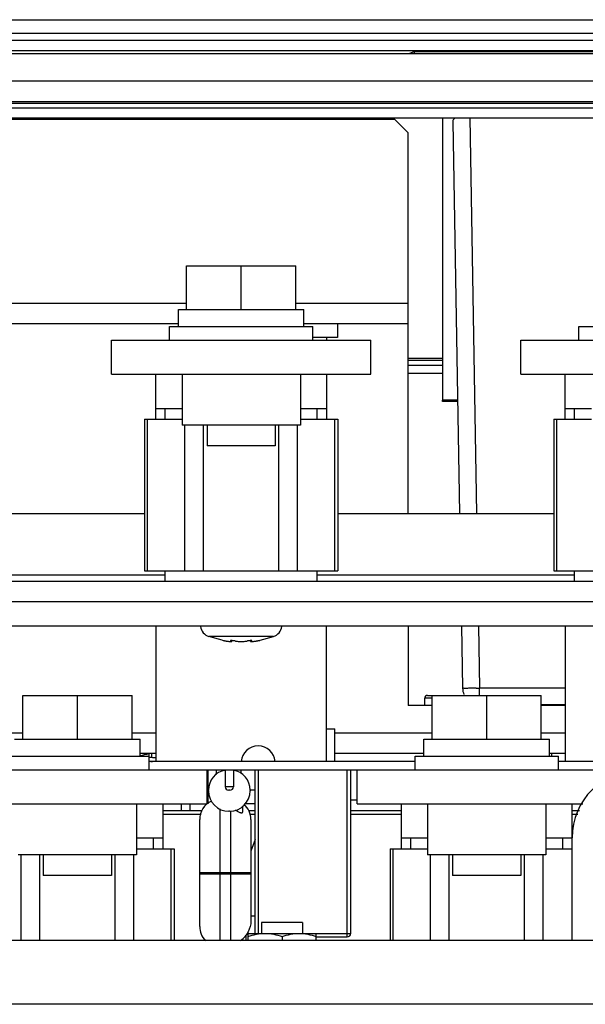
# Model space of a CAD drawing. Header units: millimetres. Extents: x 0 to 1500, y 0 to 2000.
# Tile 5 of 30: x 675 to 758, y 277 to 421. Entities that reach past the tile are written whole.
import ezdxf

# ---------------------------------------------------------------- set-up
doc = ezdxf.new("R2010")
doc.units = ezdxf.units.MM
doc.header["$LTSCALE"] = 130.37037
doc.layers.get('0').update_dxf_attribs({"linetype": 'CONTINUOUS'})
doc.layers.add('00_COMPONENTS', color=7, linetype='CONTINUOUS')

msp = doc.modelspace()

# ---------------------------------------------------------------- linework, layer by layer
at = {"color": 7, "linetype": 'CONTINUOUS'}
for p, q in [((566.2, 421.11), (919.2, 421.11)), ((579.09, 419.11), (906.32, 419.11)), ((579.2, 418.11), (906.2, 418.11)), ((917.7, 416.11), (567.7, 416.11)), ((579.7, 416.61), (905.7, 416.61)), ((917.7, 412.11), (567.7, 412.11)), ((569.7, 409.11), (915.7, 409.11)), ((844.2, 408.83), (580.98, 408.83)), ((581.64, 408.17), (844.2, 408.17)), ((581.7, 406.71), (844.2, 406.71)), ((608.7, 406.51), (729.7, 406.51)), ((731.7, 404.51), (729.7, 406.51)), ((736.7, 406.71), (736.7, 365.31)), ((738.21, 406.15), (739.21, 348.71)), ((740.7, 406.71), (741.71, 348.71)), ((731.7, 348.71), (731.7, 404.51)), ((699.2, 378.61), (699.2, 385.01)), ((699.2, 385.01), (715.2, 385.01)), ((707.2, 378.61), (707.2, 385.01)), ((715.2, 378.61), (715.2, 385.01)), ((655.2, 379.51), (699.2, 379.51)), ((698, 376.11), (698, 378.61)), ((698, 378.61), (716.4, 378.61)), ((715.2, 379.51), (731.7, 379.51)), ((716.4, 376.11), (716.4, 378.61)), ((698, 376.51), (656.4, 376.51)), ((696.7, 374.11), (696.7, 376.11)), ((696.7, 376.11), (717.7, 376.11)), ((731.7, 376.51), (716.4, 376.51)), ((717.7, 374.11), (717.7, 376.11)), ((721.3, 376.51), (721.3, 374.51)), ((756.7, 374.11), (756.7, 376.11)), ((756.7, 376.11), (777.7, 376.11)), ((688.2, 369.11), (688.2, 374.11)), ((688.2, 374.11), (726.2, 374.11)), ((721.3, 374.51), (717.7, 374.51)), ((719.7, 374.51), (719.7, 374.11)), ((726.2, 369.11), (726.2, 374.11)), ((748.2, 369.11), (748.2, 374.11)), ((748.2, 374.11), (786.2, 374.11)), ((736.7, 371.43), (731.7, 371.43)), ((736.7, 371.11), (731.7, 371.11)), ((688.2, 369.11), (726.2, 369.11)), ((694.7, 362.52), (694.7, 369.11)), ((698.53, 369.11), (698.53, 361.63)), ((715.88, 369.11), (715.88, 361.63)), ((719.7, 369.11), (719.7, 362.52)), ((748.2, 369.11), (786.2, 369.11)), ((754.7, 362.52), (754.7, 369.11)), ((694.7, 364.11), (698.53, 364.11)), ((696.08, 362.52), (696.08, 364.11)), ((715.88, 364.11), (719.7, 364.11)), ((718.33, 362.52), (718.33, 364.11)), ((736.7, 365.16), (736.7, 365.31)), ((738.92, 365.31), (736.7, 365.31)), ((736.7, 365.11), (736.7, 365.16)), ((738.92, 365.11), (736.7, 365.11)), ((754.7, 364.11), (758.53, 364.11)), ((756.08, 362.52), (756.08, 364.11)), ((693.03, 362.52), (693.03, 340.29)), ((693.03, 362.52), (698.53, 362.52)), ((693.46, 340.29), (693.46, 362.52)), ((715.88, 362.52), (721.38, 362.52)), ((720.95, 340.29), (720.95, 362.52)), ((721.38, 362.52), (721.38, 340.29)), ((753.03, 362.52), (753.03, 340.29)), ((753.03, 362.52), (758.53, 362.52)), ((753.46, 340.29), (753.46, 362.52)), ((715.88, 361.63), (698.53, 361.63)), ((698.95, 340.29), (698.95, 361.63)), ((701.7, 340.29), (701.7, 361.63)), ((702.2, 361.63), (702.2, 358.61)), ((712.2, 361.63), (712.2, 358.61)), ((712.71, 340.29), (712.71, 361.63)), ((715.46, 340.29), (715.46, 361.63)), ((712.2, 358.61), (702.2, 358.61)), ((661.38, 348.71), (693.03, 348.71)), ((721.38, 348.71), (753.03, 348.71)), ((658.33, 339.71), (696.08, 339.71)), ((693.03, 340.29), (721.38, 340.29)), ((696.08, 338.71), (696.08, 340.29)), ((718.33, 338.71), (718.33, 340.29)), ((718.33, 339.71), (756.08, 339.71)), ((753.03, 340.29), (781.38, 340.29)), ((756.08, 338.71), (756.08, 340.29)), ((825.97, 338.71), (575.7, 338.71)), ((848.7, 335.71), (575.75, 335.71)), ((581.1, 332.21), (846.7, 332.21)), ((694.7, 332.21), (694.7, 312.31)), ((719.7, 312.31), (719.7, 332.21)), ((731.7, 332.21), (731.7, 320.51)), ((739.5, 332.21), (739.66, 323.06)), ((742, 332.21), (742.16, 323.06)), ((754.7, 332.21), (754.7, 312.31)), ((704.4, 330.09), (702.46, 330.63)), ((711.94, 330.63), (702.46, 330.63)), ((704.4, 330.09), (704.58, 330.06)), ((704.58, 330.06), (704.7, 330.04)), ((705.69, 330.08), (705.69, 330.04)), ((705.84, 330.09), (705.84, 329.95)), ((708.56, 330.09), (708.56, 329.95)), ((708.71, 330.08), (708.71, 330.04)), ((709.71, 330.04), (709.82, 330.06)), ((709.82, 330.06), (709.92, 330.07)), ((709.92, 330.07), (709.98, 330.09)), ((709.98, 330.09), (710.01, 330.09)), ((710.01, 330.09), (711.94, 330.63)), ((742.16, 322.01), (742.16, 323.06)), ((754.7, 323.06), (742.16, 323.06)), ((675.2, 315.61), (675.2, 322.01)), ((675.2, 322.01), (691.2, 322.01)), ((683.2, 315.61), (683.2, 322.01)), ((691.2, 315.61), (691.2, 322.01)), ((734.1, 320.51), (734.1, 321.61)), ((735.2, 321.61), (734.1, 321.61)), ((734.5, 322.01), (751.2, 322.01)), ((735.2, 315.61), (735.2, 322.01)), ((743.2, 315.61), (743.2, 322.01)), ((751.2, 315.61), (751.2, 322.01)), ((754.7, 320.61), (751.2, 320.61)), ((735.2, 320.51), (731.7, 320.51)), ((754.7, 320.51), (751.2, 320.51)), ((660.95, 316.51), (675.2, 316.51)), ((691.2, 316.51), (694.7, 316.51)), ((719.7, 317.11), (720.95, 317.11)), ((720.95, 312.31), (720.95, 317.11)), ((720.95, 316.51), (735.2, 316.51)), ((751.2, 316.51), (754.7, 316.51)), ((674, 315.61), (692.4, 315.61)), ((692.4, 313.11), (692.4, 315.61)), ((734, 313.11), (734, 315.61)), ((734, 315.61), (752.4, 315.61)), ((752.4, 313.11), (752.4, 315.61)), ((694.7, 313.51), (692.4, 313.51)), ((693.7, 311.11), (693.7, 313.51)), ((694.05, 313.51), (694.05, 312.92)), ((734, 313.51), (720.95, 313.51)), ((754.7, 313.51), (752.4, 313.51)), ((752.7, 313.51), (752.7, 313.11)), ((672.7, 313.11), (693.7, 313.11)), ((732.7, 312.31), (693.7, 312.31)), ((732.7, 311.11), (732.7, 313.11)), ((732.7, 313.11), (753.7, 313.11)), ((753.7, 311.11), (753.7, 313.11)), ((774.2, 312.31), (753.7, 312.31)), ((579.7, 311.11), (803.7, 311.11)), ((702.2, 306.11), (702.2, 311.11)), ((702.32, 311.11), (702.32, 306.1)), ((703.52, 311.11), (703.52, 310.4)), ((704.86, 311.11), (704.86, 308.61)), ((706.06, 311.11), (706.06, 308.61)), ((707.22, 310.55), (707.22, 311.11)), ((709.22, 311.11), (709.22, 306.11)), ((709.26, 287.11), (709.26, 311.11)), ((709.76, 287.11), (709.76, 311.11)), ((722.76, 286.61), (722.76, 311.11)), ((723.26, 287.11), (723.26, 311.11)), ((724.2, 306.11), (724.2, 311.11)), ((702.41, 308.01), (702.41, 308.11)), ((706.06, 308.61), (704.86, 308.61)), ((705.56, 308.11), (705.36, 308.11)), ((708.51, 308.11), (708.51, 308.01)), ((709.22, 308.11), (708.51, 308.11)), ((723.26, 306.71), (724.2, 306.71)), ((664.2, 306.11), (702.2, 306.11)), ((691.88, 306.11), (691.88, 298.63)), ((695.7, 306.11), (695.7, 299.52)), ((695.7, 305.11), (701.47, 305.11)), ((698.45, 305.11), (698.45, 306.11)), ((699.7, 306.11), (699.7, 305.11)), ((704.12, 286.11), (704.12, 305.35)), ((705.51, 305.01), (705.41, 305.01)), ((705.62, 305.01), (705.62, 286.11)), ((707.42, 305.82), (707.42, 304.89)), ((709.22, 306.11), (707.71, 306.11)), ((708.27, 305.11), (709.26, 305.11)), ((723.26, 305.11), (730.7, 305.11)), ((724.2, 306.11), (757.29, 306.11)), ((730.7, 299.52), (730.7, 306.11)), ((734.53, 306.11), (734.53, 298.63)), ((751.88, 306.11), (751.88, 298.63)), ((755.7, 286.11), (755.7, 306.11)), ((755.7, 305.11), (756.81, 305.11)), ((695.7, 304.61), (701.34, 304.61)), ((701.12, 288.11), (701.12, 303.81)), ((708.41, 304.61), (709.26, 304.61)), ((708.62, 303.81), (708.62, 288.96)), ((723.26, 304.61), (730.7, 304.61)), ((755.7, 304.61), (756.57, 304.61)), ((691.88, 301.11), (695.7, 301.11)), ((694.33, 299.52), (694.33, 301.11)), ((709.26, 300.89), (708.62, 299.15)), ((730.7, 301.11), (734.53, 301.11)), ((732.08, 299.52), (732.08, 301.11)), ((751.88, 301.11), (755.7, 301.11)), ((754.33, 299.52), (754.33, 301.11)), ((691.88, 299.52), (697.38, 299.52)), ((696.95, 286.11), (696.95, 299.52)), ((697.38, 299.52), (697.38, 286.11)), ((729.03, 299.52), (729.03, 286.11)), ((729.03, 299.52), (734.53, 299.52)), ((729.46, 286.11), (729.46, 299.52)), ((751.88, 299.52), (755.7, 299.52)), ((691.88, 298.63), (674.53, 298.63)), ((674.95, 286.11), (674.95, 298.63)), ((677.7, 286.11), (677.7, 298.63)), ((678.2, 298.63), (678.2, 295.61)), ((688.2, 298.63), (688.2, 295.61)), ((688.71, 286.11), (688.71, 298.63)), ((691.46, 286.11), (691.46, 298.63)), ((751.88, 298.63), (734.53, 298.63)), ((734.95, 286.11), (734.95, 298.63)), ((737.7, 286.11), (737.7, 298.63)), ((738.2, 298.63), (738.2, 295.61)), ((748.2, 298.63), (748.2, 295.61)), ((748.71, 286.11), (748.71, 298.63)), ((751.46, 286.11), (751.46, 298.63)), ((701.12, 296.06), (708.62, 296.06)), ((688.2, 295.61), (678.2, 295.61)), ((701.12, 295.86), (708.62, 295.86)), ((748.2, 295.61), (738.2, 295.61)), ((709.26, 289.61), (708.62, 289.61)), ((710.2, 288.71), (710.2, 287.11)), ((716.2, 288.71), (710.2, 288.71)), ((716.2, 288.71), (716.2, 287.11)), ((578.7, 286.11), (906.7, 286.11)), ((707.92, 286.11), (707.92, 286.84)), ((708.2, 287.11), (708.2, 286.11)), ((708.2, 287.11), (723.26, 287.11)), ((713.2, 286.66), (713.2, 286.11)), ((718.2, 286.11), (718.2, 287.11)), ((718.2, 286.61), (722.76, 286.61)), ((908.7, 276.71), (576.7, 276.71))]:
    msp.add_line(p, q, dxfattribs=at)
for centre, radius, start, end in [((703.1, 332.42), 1.9, 189.1573, 250.1936), ((711.3, 332.42), 1.9, 289.8064, 350.8427), ((706.67, 340.9), 11.04, 259.6879, 260.577), ((706.58, 340.32), 10.46, 260.5755, 261.2731), ((706.41, 339.23), 9.36, 261.2679, 262.49), ((705.91, 335.1), 5.19, 264.2089, 264.8377), ((705.69, 331.62), 1.71, 268.3795, 269.9448), ((705.69, 331.1), 1.19, 269.986, 271.385), ((708.71, 331.1), 1.19, 268.615, 270.0141), ((708.71, 331.52), 1.61, 270.0062, 271.6695), ((708.49, 335.1), 5.19, 275.1623, 275.7912), ((708.33, 336.59), 6.69, 275.8134, 277.5539), ((708.03, 338.93), 9.05, 277.4891, 278.7529), ((707.82, 340.32), 10.46, 278.7269, 279.4245), ((707.73, 340.9), 11.04, 279.423, 280.3122), ((742.16, 323.11), 2.5, 181, 202.6684), ((739.7, 463.74), 140.7, 270.8027, 271.0003), ((734.5, 321.61), 0.4, 90, 180), ((689.7, 326.54), 13.63, 281.4406, 287.0615), ((709.7, 312.11), 2.5, 4.6712, 175.3288), ((694.7, 326.54), 13.63, 265.7726, 270), ((694.7, 326.54), 14.23, 265.9528, 267.9932), ((705.41, 308.11), 3, 100.564, 180), ((705.51, 308.11), 3, 0, 79.436), ((765.7, 301.11), 10, 90, 180), ((705.41, 308.01), 3, 180, 270), ((705.36, 308.61), 0.5, 180, 270), ((705.51, 308.01), 3, 270, 360), ((705.56, 308.61), 0.5, 270, 360), ((704.12, 303.81), 3, 115.3644, 180), ((705.62, 303.81), 3, 360, 47.8955), ((704.12, 288.11), 3, 180, 223.6603), ((722.76, 287.11), 0.5, 270, 360)]:
    msp.add_arc(centre, radius, start, end, dxfattribs=at)
msp.add_ellipse((740.71, 406.15), major_axis=(2.5, -0.01), ratio=0.437279, start_param=2.606826, end_param=3.151103, dxfattribs=at)
for points, knots in [([(705.19, 329.96), (705.21, 329.96), (705.27, 329.95), (705.34, 329.94), (705.39, 329.93)], [0, 0, 0, 0, 0.261441, 1, 1, 1, 1]), ([(705.45, 329.93), (705.46, 329.93), (705.5, 329.92), (705.54, 329.92), (705.57, 329.92)], [0, 0, 0, 0, 0.264677, 1, 1, 1, 1]), ([(705.57, 329.92), (705.58, 329.92), (705.6, 329.92), (705.63, 329.92), (705.64, 329.92)], [0, 0, 0, 0, 0.262537, 1, 1, 1, 1]), ([(705.65, 330.06), (705.65, 330.07), (705.67, 330.08), (705.71, 330.09), (705.77, 330.09), (705.82, 330.09), (705.84, 330.09)], [0, 0, 0, 0, 0.092762, 0.294712, 0.605303, 1, 1, 1, 1]), ([(705.69, 330.04), (705.68, 330.04), (705.66, 330.05), (705.65, 330.06), (705.65, 330.06)], [0, 0, 0, 0, 0.664572, 1, 1, 1, 1]), ([(705.84, 329.95), (705.84, 329.95), (705.83, 329.97), (705.8, 329.99), (705.75, 330.01), (705.71, 330.03), (705.69, 330.04)], [0, 0, 0, 0, 0.110832, 0.309588, 0.606696, 1, 1, 1, 1]), ([(705.72, 329.92), (705.73, 329.92), (705.76, 329.92), (705.79, 329.92), (705.82, 329.93)], [0, 0, 0, 0, 0.314599, 1, 1, 1, 1]), ([(705.82, 329.93), (705.82, 329.93), (705.83, 329.93), (705.84, 329.94), (705.84, 329.95)], [0, 0, 0, 0, 0.355892, 1, 1, 1, 1]), ([(705.84, 330.09), (705.91, 330.09), (706.01, 330.08), (706.13, 330.06), (706.19, 330.04), (706.21, 330.04)], [0, 0, 0, 0, 0.562863, 0.811949, 1, 1, 1, 1]), ([(706.21, 330.04), (706.27, 330.01), (706.41, 329.98), (706.74, 329.93), (707.2, 329.91), (707.67, 329.93), (708, 329.98), (708.14, 330.01), (708.19, 330.04)], [0, 0, 0, 0, 0.093377, 0.212818, 0.5, 0.787183, 0.906624, 1, 1, 1, 1]), ([(708.19, 330.04), (708.22, 330.04), (708.27, 330.06), (708.39, 330.08), (708.49, 330.09), (708.56, 330.09)], [0, 0, 0, 0, 0.188051, 0.437137, 1, 1, 1, 1]), ([(708.56, 330.09), (708.59, 330.09), (708.63, 330.09), (708.69, 330.09), (708.73, 330.08), (708.75, 330.07), (708.75, 330.06)], [0, 0, 0, 0, 0.394697, 0.705288, 0.907238, 1, 1, 1, 1]), ([(708.71, 330.04), (708.69, 330.03), (708.65, 330.01), (708.6, 329.99), (708.57, 329.97), (708.56, 329.95), (708.56, 329.95)], [0, 0, 0, 0, 0.39329, 0.690394, 0.889156, 1, 1, 1, 1]), ([(708.56, 329.95), (708.56, 329.95), (708.56, 329.93), (708.58, 329.93), (708.59, 329.93)], [0, 0, 0, 0, 0.180423, 1, 1, 1, 1]), ([(708.59, 329.93), (708.59, 329.93), (708.62, 329.92), (708.66, 329.92), (708.68, 329.92)], [0, 0, 0, 0, 0.185809, 1, 1, 1, 1]), ([(708.75, 330.06), (708.75, 330.06), (708.74, 330.05), (708.72, 330.04), (708.71, 330.04)], [0, 0, 0, 0, 0.335428, 1, 1, 1, 1]), ([(708.76, 329.92), (708.77, 329.92), (708.79, 329.92), (708.81, 329.92), (708.83, 329.92)], [0, 0, 0, 0, 0.237306, 1, 1, 1, 1]), ([(708.83, 329.92), (708.84, 329.92), (708.88, 329.92), (708.92, 329.93), (708.96, 329.93)], [0, 0, 0, 0, 0.234938, 1, 1, 1, 1]), ([(741.67, 323.06), (741.41, 323.05), (741.02, 323.05), (740.54, 323.05), (740.24, 323.04), (740.01, 323.05), (739.82, 323.04), (739.74, 323.06), (739.66, 323.05), (739.66, 323.06)], [0, 0, 0, 0, 0.396192, 0.568779, 0.717589, 0.838138, 0.926935, 0.981319, 1, 1, 1, 1]), ([(706.37, 305.24), (706.46, 305.16), (706.61, 305.06), (706.82, 304.94), (706.99, 304.85), (707.16, 304.8), (707.29, 304.77), (707.4, 304.8), (707.42, 304.86), (707.42, 304.89)], [0, 0, 0, 0, 0.282431, 0.440737, 0.598714, 0.743071, 0.856604, 0.931798, 1, 1, 1, 1]), ([(708.62, 288.96), (708.62, 288.39), (708.44, 287.62), (708.03, 286.99), (707.92, 286.84)], [0, 0, 0, 0, 0.748367, 1, 1, 1, 1]), ([(707.09, 286.05), (707.17, 286.1), (707.47, 286.34), (707.74, 286.61), (707.92, 286.84)], [0, 0, 0, 0, 0.24387, 1, 1, 1, 1]), ([(708.2, 286.66), (708.61, 286.79), (709.43, 287.02), (710.28, 287.11), (710.7, 287.11)], [0, 0, 0, 0, 0.501873, 1, 1, 1, 1]), ([(710.7, 287.11), (711.12, 287.11), (711.98, 287.02), (712.8, 286.79), (713.2, 286.66)], [0, 0, 0, 0, 0.498127, 1, 1, 1, 1]), ([(713.2, 286.66), (713.61, 286.79), (714.43, 287.02), (715.28, 287.11), (715.7, 287.11)], [0, 0, 0, 0, 0.501873, 1, 1, 1, 1]), ([(715.7, 287.11), (716.12, 287.11), (716.98, 287.02), (717.8, 286.79), (718.2, 286.66)], [0, 0, 0, 0, 0.498127, 1, 1, 1, 1])]:
    msp.add_open_spline(points, degree=3, knots=knots, dxfattribs=at)
at = {"layer": '00_COMPONENTS', "color": 7, "linetype": 'CONTINUOUS'}
for p, q in [((732.6, 416.43), (731.79, 416.11)), ((732.6, 416.11), (732.6, 416.43)), ((732.6, 416.43), (882.6, 416.43)), ((736.7, 370.38), (731.7, 370.38)), ((736.7, 369.21), (731.7, 369.21))]:
    msp.add_line(p, q, dxfattribs=at)

doc.saveas('drawing.dxf')
